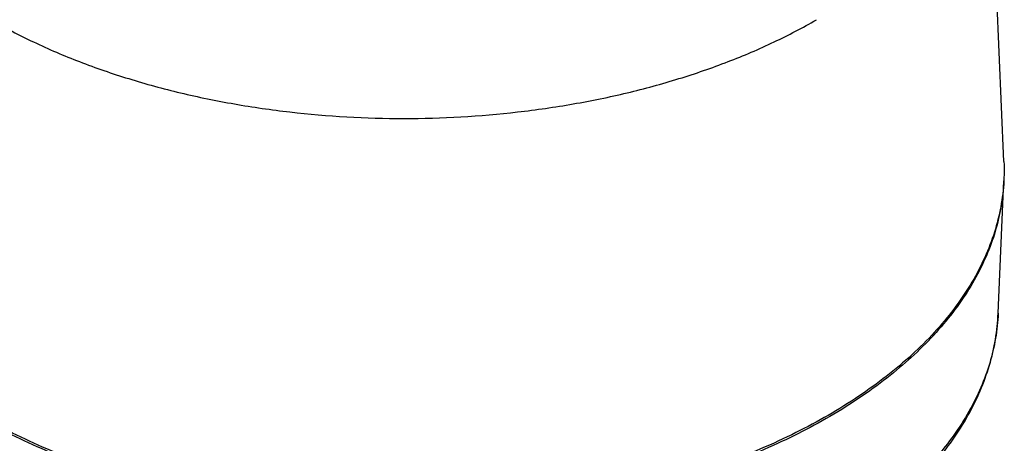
# Model space of a CAD drawing. Header units: millimetres. Extents: x 20 to 4180, y 42 to 2950.
# Tile 122 of 133: x 3469 to 3615, y 2278 to 2341. Entities that reach past the tile are written whole.
import ezdxf

# ---------------------------------------------------------------- set-up
doc = ezdxf.new("R2010")
doc.units = ezdxf.units.MM
doc.header["$LTSCALE"] = 231.275
doc.layers.add('DEFAULT_VBL19', color=7, linetype='CONTINUOUS')
doc.layers.add('TOP_ASM_PBL22', color=7, linetype='CONTINUOUS')

# ---------------------------------------------------------------- blocks, each defined once
blk = doc.blocks.new('TOP_ASM_PBL22', base_point=(3446.87, 2452.24))
at = {"layer": 'TOP_ASM_PBL22', "color": 7}
for p, q in [((3614.9, 2319.79), (3612.44, 2377.42)), ((3614.05, 2297.29), (3614.89, 2316.93))]:
    blk.add_line(p, q, dxfattribs=at)
for points, knots in [([(3464.63, 2340.83), (3464.65, 2341.49), (3464.8, 2342.86), (3465.29, 2344.92), (3466.03, 2347.01), (3467.29, 2349.79), (3469.23, 2353.1), (3471.88, 2356.82), (3474.73, 2360.32), (3477.7, 2363.62), (3480.75, 2366.75), (3482.83, 2368.76), (3483.88, 2369.74)], [0, 0, 0, 0, 0.056035, 0.116135, 0.179013, 0.243543, 0.373754, 0.503078, 0.630045, 0.755116, 0.878638, 1, 1, 1, 1]), ([(3464.63, 2340.83), (3466.69, 2339.64), (3470.99, 2337.4), (3477.81, 2334.49), (3485.1, 2331.98), (3492.78, 2329.89), (3500.77, 2328.25), (3511.8, 2326.66), (3525.87, 2325.87), (3539.93, 2326.66), (3550.97, 2328.25), (3558.96, 2329.89), (3566.63, 2331.98), (3573.92, 2334.49), (3580.75, 2337.4), (3585.05, 2339.65), (3587.1, 2340.83)], [0, 0, 0, 0, 0.055845, 0.114191, 0.174802, 0.237376, 0.301583, 0.367033, 0.5, 0.632969, 0.698419, 0.762623, 0.825198, 0.885809, 0.944156, 1, 1, 1, 1]), ([(3614.9, 2319.79), (3614.96, 2318.51), (3614.9, 2315.95), (3614.32, 2312.11), (3613.24, 2308.32), (3611.68, 2304.58), (3609.65, 2300.93), (3607.15, 2297.38), (3604.2, 2293.95), (3599.59, 2289.46), (3592.76, 2284.29), (3583.29, 2278.97), (3572.58, 2274.52), (3560.85, 2271.02), (3548.36, 2268.57), (3535.38, 2267.2), (3522.2, 2266.95), (3509.09, 2267.83), (3496.35, 2269.8), (3484.25, 2272.84), (3473.06, 2276.88), (3466.12, 2280.29), (3462.89, 2282.16)], [0, 0, 0, 0, 0.021375, 0.042907, 0.064823, 0.08733, 0.110606, 0.134799, 0.160018, 0.18634, 0.242404, 0.303061, 0.367968, 0.436503, 0.507839, 0.581011, 0.654966, 0.728619, 0.800896, 0.870786, 0.937396, 1, 1, 1, 1]), ([(3614.89, 2316.93), (3614.84, 2315.68), (3614.57, 2313.16), (3613.69, 2309.43), (3612.35, 2305.75), (3610.54, 2302.14), (3608.29, 2298.62), (3604.63, 2293.97), (3598.94, 2288.5), (3590.73, 2282.71), (3581.17, 2277.68), (3570.47, 2273.49), (3558.84, 2270.25), (3546.52, 2268), (3533.77, 2266.81), (3520.86, 2266.69), (3508.05, 2267.64), (3495.61, 2269.65), (3483.81, 2272.68), (3474.56, 2276.04), (3467.71, 2279.2), (3464.49, 2280.93), (3462.93, 2281.83)], [0, 0, 0, 0, 0.021308, 0.042912, 0.065018, 0.087808, 0.111432, 0.136011, 0.188308, 0.245097, 0.306307, 0.371544, 0.440174, 0.511383, 0.584234, 0.657719, 0.730802, 0.802465, 0.87175, 0.937814, 0.969429, 1, 1, 1, 1]), ([(3614.05, 2297.29), (3614, 2296.05), (3613.73, 2293.55), (3612.86, 2289.86), (3611.53, 2286.21), (3609.74, 2282.63), (3607.51, 2279.14), (3603.88, 2274.54), (3598.24, 2269.12), (3590.11, 2263.38), (3580.64, 2258.4), (3570.03, 2254.25), (3558.51, 2251.04), (3546.3, 2248.82), (3533.67, 2247.64), (3520.88, 2247.52), (3508.19, 2248.47), (3495.86, 2250.46), (3484.17, 2253.46), (3473.34, 2257.41), (3466.63, 2260.72), (3463.49, 2262.53)], [0, 0, 0, 0, 0.021309, 0.042914, 0.065021, 0.087812, 0.111438, 0.136019, 0.188321, 0.245116, 0.306333, 0.371578, 0.440215, 0.51143, 0.584286, 0.657774, 0.730857, 0.802517, 0.871798, 0.937852, 1, 1, 1, 1]), ([(3464.01, 2261.46), (3467.14, 2259.65), (3473.84, 2256.34), (3484.63, 2252.41), (3496.26, 2249.43), (3508.49, 2247.46), (3521.09, 2246.53), (3533.78, 2246.66), (3546.3, 2247.85), (3558.41, 2250.08), (3569.85, 2253.3), (3580.4, 2257.45), (3589.84, 2262.46), (3596.76, 2267.38), (3601.52, 2271.68), (3605.6, 2276.02), (3608.97, 2280.74), (3611.45, 2285.74), (3612.82, 2289.53), (3613.72, 2293.38), (3613.99, 2295.99), (3614.05, 2297.29)], [0, 0, 0, 0, 0.062048, 0.127778, 0.196575, 0.267643, 0.34007, 0.412874, 0.485055, 0.555644, 0.623751, 0.688622, 0.749692, 0.806655, 0.833611, 0.85958, 0.908786, 0.932289, 0.955218, 0.97773, 1, 1, 1, 1])]:
    blk.add_open_spline(points, degree=3, knots=knots, dxfattribs=at)
blk = doc.blocks.new('DEFAULT_VBL19', base_point=(3677.42, 2256.49))
at = {"layer": 'TOP_ASM_PBL22'}
blk.add_blockref('TOP_ASM_PBL22', (3446.87, 2452.24), dxfattribs=at)

msp = doc.modelspace()

# ---------------------------------------------------------------- block references
at = {"layer": 'DEFAULT_VBL19'}
msp.add_blockref('DEFAULT_VBL19', (3677.416, 2256.486), dxfattribs=at)

doc.saveas('drawing.dxf')
